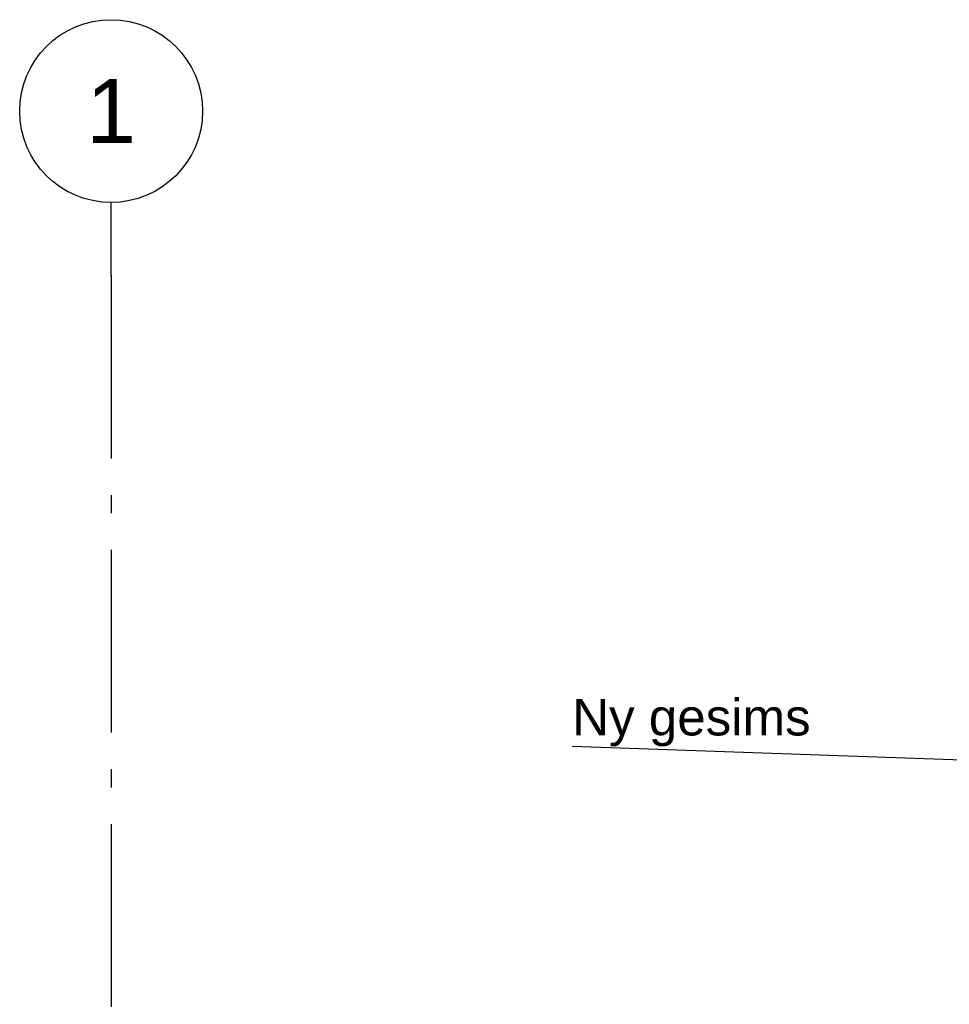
# Model space of a CAD drawing. Header units: millimetres. Extents: x -78790 to -55226, y -2070 to 11020.
# Tile 9 of 108: x -77923 to -75381, y 6850 to 9543. Entities that reach past the tile are written whole.
import ezdxf
from ezdxf.enums import TextEntityAlignment as Align

# ---------------------------------------------------------------- set-up
doc = ezdxf.new("R2010")
doc.units = ezdxf.units.MM
doc.header["$LTSCALE"] = 0.5
doc.header["$MEASUREMENT"] = 0
doc.linetypes.add('Akselinje', pattern=[1500, 1000, -200, 100, -200])
doc.linetypes.add('PLINE', pattern=[0])
doc.layers.add('82-- Modullinjer', color=7, linetype='Continuous')
doc.layers.add('832- Tekst bygning(Nye konstruksjoner)', color=7, linetype='Continuous')
doc.styles.add('GENERATED_STYLE_1', font='arial.ttf')
doc.styles.add('GENERATED_STYLE_3', font='arial.ttf')
doc.dimstyles.new('GENERATED_STYLE__2', dxfattribs={"dimtxt": 0.18, "dimasz": 182.4, "dimexe": 0.18, "dimexo": 0.0625, "dimgap": 0, "dimtad": 0, "dimtih": 1, "dimtoh": 1, "dimdec": 4, "dimzin": 0, "dimdsep": 46, "dimcen": 0.09, "dimadec": 0, "dimazin": 0, "dimtfac": 1, "dimtdec": 4, "dimtmove": 0, "dimatfit": 3, "dimldrblk": 'ARROWHEAD_5', "dimfxl": 1, "dimtolj": 1, "dimtzin": 0, "dimarcsym": 0})

# ---------------------------------------------------------------- blocks, each defined once
blk = doc.blocks.new('Standard grid marker[1]', base_point=(-77673.2, 9043))
at = {"layer": '82-- Modullinjer', "linetype": 'Akselinje'}
for q in [(-77673.2, 9043), (-77673.2, 1550)]:
    blk.add_line((-77673.2, 8843), q, dxfattribs=at)
at = {"layer": '82-- Modullinjer', "linetype": 'PLINE'}
blk.add_circle((-77673.2, 9293), 250, dxfattribs=at)
at = {"layer": '82-- Modullinjer', "linetype": 'Akselinje'}
blk.add_point((-77673.2, 8843), dxfattribs=at)
blk.add_point((-77673.2, 8843), dxfattribs=at)
at = {"layer": '82-- Modullinjer', "style": 'GENERATED_STYLE_1'}
for tag, p in [('AC_MarkerText_1_0', (-77673.2, 9380.5)), ('AC_MarkerText_1_1', (-77673.2, 1187.5))]:
    blk.add_attdef(tag, text='', height=175, rotation=360, dxfattribs=at).set_placement(p, align=Align.TOP_CENTER)
blk = doc.blocks.new('ARROWHEAD_5')
at = {"linetype": 'Continuous'}
blk.add_hatch(color=256, dxfattribs=at).paths.add_polyline_path([(-1, 0.2679), (0, 0), (-1, -0.2679)])
blk.add_line((0, 0), (-1, 0), dxfattribs=at)

msp = doc.modelspace()

# ---------------------------------------------------------------- block references
at = {"layer": '82-- Modullinjer', "linetype": 'PLINE'}
ref = msp.add_blockref('Standard grid marker[1]', (-77673.2, 9043), dxfattribs=at)
ref.add_attrib('AC_MarkerText_1', '1', dxfattribs={"color": 7, "height": 175, "rotation": 360, "style": 'GENERATED_STYLE_1'}).set_placement((-77673.2, 9380.5), align=Align.TOP_CENTER)

# ---------------------------------------------------------------- texts
at = {"layer": '832- Tekst bygning(Nye konstruksjoner)', "linetype": 'Continuous', "insert": (-76412.2, 7555.2), "char_height": 100, "attachment_point": 7, "style": 'GENERATED_STYLE_3'}
msp.add_mtext('\\A1;{\\pql;\\fArial|b0|i0|c0|p0;\\W1.000000;Ny \\fArial|b0|i0|c0|p0;\\W1.000000;gesims}', dxfattribs=at)

# ---------------------------------------------------------------- leaders
at = {"layer": '832- Tekst bygning(Nye konstruksjoner)', "linetype": 'PLINE', "annotation_type": 0, "has_hookline": 1, "hookline_direction": 1, "text_width": 635.5}
msp.add_leader([(-75130.5, 7509.8), (-76412.2, 7555.2)], dimstyle='GENERATED_STYLE__2', dxfattribs=at)

doc.saveas('drawing.dxf')
